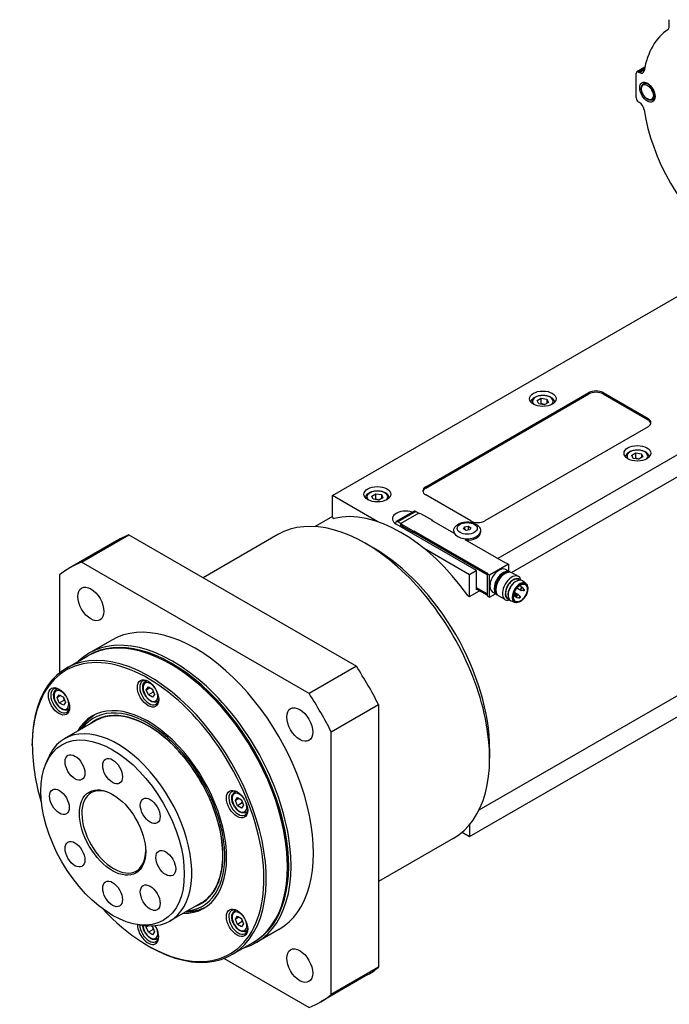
# Model space of a CAD drawing. Extents: x 22980 to 24665, y 3140 to 4328.
# Tile 14 of 19: x 24324 to 24422, y 4000 to 4148. Entities that reach past the tile are written whole.
import ezdxf

# ---------------------------------------------------------------- set-up
doc = ezdxf.new("R2010")
doc.units = 0
doc.header["$LTSCALE"] = 25.4
doc.layers.get('0').update_dxf_attribs({"linetype": 'CONTINUOUS'})

msp = doc.modelspace()

# ---------------------------------------------------------------- linework, layer by layer
for p, q in [((24421.6079472, 4146.6944928), (24421.6079472, 4147.7067222)), ((24417.9584732, 4140.5897883), (24416.7617532, 4139.8988617)), ((24417.9191865, 4140.3980042), (24417.0117532, 4139.8740973)), ((24417.1606023, 4139.7881592), (24417.8825192, 4140.2049582)), ((24416.6581998, 4135.9957385), (24416.6581998, 4139.6699732)), ((24417.0117532, 4139.8740973), (24417.1606023, 4139.7881592)), ((24417.7384667, 4138.1050821), (24418.0830911, 4138.3040511)), ((24515.8299258, 4136.3019248), (24395.9399711, 4067.0834271)), ((24419.1134667, 4135.7235123), (24419.4580911, 4135.9224812)), ((24417.1606023, 4135.297428), (24417.0117532, 4135.3833661)), ((24397.9854394, 4064.9983925), (24516.2541899, 4133.2808874)), ((24371.2265891, 4076.4935502), (24431.8609956, 4111.5008411)), ((24385.191948, 4077.8203572), (24409.587132, 4091.9049232)), ((24385.191948, 4077.616233), (24409.587132, 4091.700799)), ((24409.587132, 4091.9049232), (24409.587132, 4091.700799)), ((24411.7084523, 4091.700799), (24411.7084523, 4091.9049232)), ((24411.7084523, 4091.9049232), (24418.4259667, 4088.0265644)), ((24411.7084523, 4091.700799), (24418.4259667, 4087.8224403)), ((24401.8563245, 4090.7075258), (24402.468697, 4091.0610791)), ((24402.0804684, 4090.2245628), (24401.8563245, 4090.7075258)), ((24402.9169847, 4090.0951533), (24402.0804684, 4090.2245628)), ((24402.468697, 4090.2445826), (24402.468697, 4091.0610791)), ((24402.468697, 4091.0610791), (24403.3052133, 4090.9316696)), ((24403.5293572, 4090.4487067), (24402.9169847, 4090.0951533)), ((24403.3052133, 4090.9316696), (24403.3052133, 4090.3192972)), ((24403.3052133, 4090.9316696), (24403.5293572, 4090.4487067)), ((24418.4259667, 4088.0265644), (24418.4259667, 4087.8224403)), ((24418.4259667, 4086.8018195), (24394.0307828, 4072.7172535)), ((24415.9984602, 4082.5425599), (24416.6108326, 4082.8961133)), ((24416.6108326, 4082.0796168), (24416.6108326, 4082.8961133)), ((24416.6108326, 4082.8961133), (24417.4473489, 4082.7667038)), ((24417.4473489, 4082.7667038), (24417.4473489, 4082.1543314)), ((24417.4473489, 4082.7667038), (24417.6714928, 4082.2837409)), ((24416.222604, 4082.059597), (24415.9984602, 4082.5425599)), ((24417.0591203, 4081.9301875), (24416.222604, 4082.059597)), ((24417.6714928, 4082.2837409), (24417.0591203, 4081.9301875)), ((24377.1075872, 4076.4188356), (24377.7199596, 4076.772389)), ((24377.7199596, 4075.9558924), (24377.7199596, 4076.772389)), ((24377.7199596, 4076.772389), (24378.5564759, 4076.6429795)), ((24385.191948, 4077.616233), (24385.191948, 4077.8203572)), ((24371.2265891, 4073.2275639), (24371.2265891, 4076.4935502)), ((24377.9975403, 4072.5843397), (24371.2265891, 4076.4935502)), ((24377.3317311, 4075.9358727), (24377.1075872, 4076.4188356)), ((24378.1682474, 4075.8064632), (24377.3317311, 4075.9358727)), ((24378.7806198, 4076.1600165), (24378.1682474, 4075.8064632)), ((24378.5564759, 4076.6429795), (24378.5564759, 4076.030607)), ((24378.5564759, 4076.6429795), (24378.7806198, 4076.1600165)), ((24391.9094624, 4072.7172535), (24385.191948, 4076.5956123)), ((24383.455256, 4074.1617014), (24380.7788568, 4072.6164816)), ((24383.705256, 4074.136937), (24381.0288568, 4072.5917172)), ((24384.1666432, 4073.8807612), (24381.4796374, 4072.3294176)), ((24383.705256, 4074.136937), (24384.1578043, 4073.875658)), ((24384.3434199, 4073.7786991), (24384.1666432, 4073.8807612)), ((24384.4141306, 4073.8195239), (24384.3434199, 4073.7786991)), ((24384.4141306, 4073.8195239), (24386.1818975, 4072.7989032)), ((24371.2265891, 4073.348595), (24368.6383558, 4071.8542778)), ((24371.2265891, 4073.2275639), (24371.4733894, 4073.0850737)), ((24380.6753034, 4072.387593), (24380.6753034, 4072.2672328)), ((24381.4814052, 4072.3304383), (24381.0288568, 4072.5917172)), ((24381.4796374, 4072.3294176), (24381.6564141, 4072.2273556)), ((24381.4796374, 4071.7986949), (24381.4796374, 4072.3294176)), ((24386.1111868, 4072.7580784), (24386.1818975, 4072.7989032)), ((24389.3992334, 4070.8597238), (24386.1111868, 4072.7580784)), ((24386.1818975, 4072.7989032), (24386.1818975, 4072.7172535)), ((24392.7933459, 4065.2667222), (24380.7725306, 4072.2069432)), ((24381.6564141, 4072.2273556), (24381.5857034, 4072.1865307)), ((24381.5857034, 4072.1865307), (24381.5857034, 4071.9824066)), ((24383.3534704, 4071.16591), (24381.5857034, 4072.1865307)), ((24381.5857034, 4071.9824066), (24383.3534704, 4070.9617859)), ((24381.6564141, 4071.9415818), (24381.6564141, 4071.6966328)), ((24381.6740918, 4071.9313756), (24381.6740918, 4071.6864266)), ((24383.3534704, 4071.16591), (24383.4241811, 4071.2067348)), ((24383.3534704, 4070.9617859), (24383.3534704, 4071.16591)), ((24383.3534704, 4070.9617859), (24383.4241811, 4071.0026107)), ((24394.3843362, 4064.6543498), (24383.4065034, 4070.9924045)), ((24383.4241811, 4071.2067348), (24383.4241811, 4071.0026107)), ((24383.4241811, 4071.2067348), (24394.4550468, 4064.8380615)), ((24383.4241811, 4071.0026107), (24394.3843362, 4064.6747622)), ((24389.3791323, 4071.1863224), (24389.3791323, 4070.9821983)), ((24390.8214548, 4071.5082977), (24390.9708841, 4071.830273)), ((24391.2297031, 4071.2725954), (24390.8214548, 4071.5082977)), ((24390.9708841, 4071.830273), (24391.5285616, 4071.916546)), ((24390.9708841, 4071.830273), (24390.9708841, 4071.4220247)), ((24391.7873806, 4071.3588685), (24391.2297031, 4071.2725954)), ((24391.5285616, 4071.916546), (24391.5285616, 4071.318829)), ((24391.5285616, 4071.916546), (24391.9368099, 4071.6808437)), ((24391.9368099, 4071.6808437), (24391.7873806, 4071.3588685)), ((24393.3791323, 4071.1863224), (24393.3791323, 4070.9821983)), ((24339.0415602, 4069.777667), (24331.9704924, 4065.6951841)), ((24333.6956943, 4066.5227799), (24340.7667622, 4070.6052628)), ((24340.7667622, 4070.6052628), (24374.8163583, 4050.9467193)), ((24363.0513366, 4070.6493367), (24351.8708802, 4064.1942972)), ((24397.1420526, 4066.389405), (24391.0962896, 4069.8799279)), ((24377.4137734, 4068.6347706), (24376.1763366, 4069.3492051)), ((24391.7326857, 4064.6543498), (24384.9617345, 4068.5635603)), ((24367.7452905, 4046.8642364), (24333.6956943, 4066.5227799)), ((24397.2127633, 4066.4302299), (24397.1420526, 4066.389405)), ((24397.2127633, 4066.4302299), (24397.5663167, 4066.2261057)), ((24392.7933459, 4065.2667222), (24391.7326857, 4064.6543498)), ((24392.7933459, 4062.4089842), (24392.7933459, 4065.2667222)), ((24397.5663167, 4066.2261057), (24394.7378896, 4064.5931125)), ((24397.7634992, 4065.0775296), (24397.1271031, 4065.4449531)), ((24397.5663167, 4066.2261057), (24397.5663167, 4065.191373)), ((24399.0565185, 4064.3887396), (24398.0761149, 4064.9547759)), ((24330.3911725, 4064.6149133), (24330.3911725, 4049.9457533)), ((24391.7326857, 4061.3883635), (24391.7326857, 4064.6543498)), ((24394.4550468, 4064.8380615), (24394.3843362, 4064.7972367)), ((24394.3843362, 4064.7972367), (24394.3843362, 4061.4904255)), ((24394.7378896, 4064.5931125), (24394.3843362, 4064.7972367)), ((24394.7378896, 4061.2863014), (24394.7378896, 4064.5931125)), ((24396.8592099, 4064.7304881), (24397.0761149, 4064.8557183)), ((24398.8373621, 4063.753178), (24398.9386972, 4063.7898912)), ((24399.2384693, 4063.8506776), (24399.0859235, 4063.93875)), ((24400.1523687, 4063.3285244), (24399.6447645, 4063.7250543)), ((24391.7326857, 4061.3883635), (24393.21761, 4062.2456849)), ((24392.7933459, 4062.7151704), (24394.3843362, 4061.7966118)), ((24394.3843362, 4061.7761993), (24392.7933459, 4062.694758)), ((24394.3843362, 4061.5720752), (24392.7933459, 4062.4906338)), ((24392.8640566, 4062.449809), (24392.7933459, 4062.4089842)), ((24450.7951316, 4062.7071881), (24393.1383558, 4029.419033)), ((24395.8134992, 4061.7000305), (24395.1771031, 4062.067454)), ((24395.6619013, 4062.6566888), (24395.6619013, 4062.4062285)), ((24399.0206774, 4061.674272), (24398.4485563, 4062.0045863)), ((24399.3893959, 4062.3129111), (24398.8172748, 4062.6432254)), ((24399.6393959, 4062.7459238), (24399.1879628, 4063.0065588)), ((24399.7694958, 4062.2307148), (24399.4710918, 4062.2831965)), ((24399.9006299, 4062.4578457), (24399.7059775, 4062.6900303)), ((24391.4858855, 4061.5308537), (24391.7326857, 4061.3883635)), ((24391.7326857, 4025.4625139), (24453.5187427, 4061.1347105)), ((24394.3843362, 4061.4904255), (24394.7378896, 4061.2863014)), ((24394.7378896, 4061.2863014), (24395.6339944, 4061.8036677)), ((24397.0565185, 4060.924638), (24396.0761149, 4061.4906743)), ((24397.6134693, 4061.036095), (24397.4609235, 4061.1241674)), ((24397.4973528, 4061.4322138), (24397.5162258, 4061.3260984)), ((24398.5226169, 4060.5057116), (24397.9254098, 4060.7470447)), ((24398.7706774, 4061.2412593), (24398.3192444, 4061.5018943)), ((24398.5320589, 4061.5162803), (24398.3259103, 4061.5525366)), ((24398.663193, 4061.7434112), (24398.4685406, 4061.9755958)), ((24399.1507774, 4061.159063), (24398.8523734, 4061.2115447)), ((24399.2819115, 4061.386194), (24399.087259, 4061.6183785)), ((24338.2204924, 4054.8698665), (24334.8617352, 4052.9306871)), ((24331.4512013, 4050.6729393), (24334.6331818, 4052.5100566)), ((24347.1849585, 4051.1821562), (24347.0081818, 4051.2842183)), ((24374.8163583, 4050.9467193), (24367.7452905, 4046.8642364)), ((24343.2693994, 4048.6968674), (24343.4353242, 4048.7926642)), ((24329.9502989, 4047.5072533), (24330.1162238, 4047.6030501)), ((24343.3906056, 4047.4532267), (24343.6967918, 4047.8888224)), ((24343.3906056, 4047.4532267), (24343.9209357, 4047.7594129)), ((24343.6967918, 4046.6640776), (24343.3906056, 4047.4532267)), ((24343.6967918, 4047.8888224), (24344.3091642, 4047.535269)), ((24344.3091642, 4047.535269), (24344.6153504, 4046.7461199)), ((24330.0715051, 4046.2636126), (24330.3776913, 4046.6992084)), ((24330.6018352, 4046.5697988), (24330.0715051, 4046.2636126)), ((24330.3776913, 4045.4744635), (24330.0715051, 4046.2636126)), ((24330.3776913, 4046.6992084), (24330.9900637, 4046.345655)), ((24330.3776913, 4045.4744635), (24331.0847981, 4045.8827118)), ((24330.9900637, 4046.345655), (24331.29625, 4045.5565058)), ((24344.4038986, 4047.0723258), (24343.6967918, 4046.6640776)), ((24344.3091642, 4046.3105242), (24343.6967918, 4046.6640776)), ((24344.6153504, 4046.7461199), (24344.3091642, 4046.3105242)), ((24330.9900637, 4045.1209101), (24330.3776913, 4045.4744635)), ((24331.29625, 4045.5565058), (24330.9900637, 4045.1209101)), ((24331.7002989, 4044.4761644), (24331.8662238, 4044.5719612)), ((24345.0193994, 4045.6657785), (24345.1853242, 4045.7615753)), ((24371.0498124, 4041.1406366), (24378.1208802, 4045.2231195)), ((24378.1208802, 4045.2231195), (24378.1208802, 4005.9060325)), ((24331.1782305, 4040.1230347), (24335.8451353, 4042.8174735)), ((24333.681332, 4041.5682011), (24333.6893714, 4041.5827797)), ((24371.0498124, 4001.8235496), (24371.0498124, 4041.1406366)), ((24326.3253085, 4039.1388316), (24326.3253085, 4039.3429558)), ((24394.7378896, 4038.6285213), (24394.7378896, 4037.1996523)), ((24328.3236842, 4036.2818052), (24328.6494167, 4037.0784476)), ((24356.5884998, 4032.1276808), (24356.7544247, 4032.2234776)), ((24356.709706, 4030.8840401), (24357.0158923, 4031.3196359)), ((24357.2400361, 4031.1902263), (24356.709706, 4030.8840401)), ((24357.0158923, 4031.3196359), (24357.6282647, 4030.9660825)), ((24357.0158923, 4030.094891), (24356.709706, 4030.8840401)), ((24357.722999, 4030.5031393), (24357.0158923, 4030.094891)), ((24357.6282647, 4029.7413376), (24357.0158923, 4030.094891)), ((24357.6282647, 4030.9660825), (24357.9344509, 4030.1769333)), ((24357.9344509, 4030.1769333), (24357.6282647, 4029.7413376)), ((24358.3384998, 4029.0965919), (24358.5044247, 4029.1923887)), ((24391.7326857, 4027.2424736), (24391.7326857, 4025.4625139)), ((24389.3013366, 4025.183003), (24378.1208802, 4018.7279635)), ((24390.612619, 4026.1091848), (24391.7326857, 4025.4625139)), ((24364.5090747, 4021.1759069), (24364.5090747, 4020.9717827)), ((24346.9282305, 4012.8432345), (24351.5951353, 4015.5376732)), ((24349.431332, 4014.2884008), (24349.4479772, 4014.2880738)), ((24356.5884998, 4014.3688802), (24356.7544247, 4014.464677)), ((24356.709706, 4013.1252395), (24357.0158923, 4013.5608352)), ((24357.2400361, 4013.4314257), (24356.709706, 4013.1252395)), ((24357.0158923, 4013.5608352), (24357.6282647, 4013.2072818)), ((24342.174355, 4012.2917396), (24343.0271338, 4012.175511)), ((24343.3906056, 4011.9356254), (24343.5229249, 4012.1238694)), ((24343.6985691, 4012.1134283), (24343.3906056, 4011.9356254)), ((24343.6967918, 4011.1464763), (24343.3906056, 4011.9356254)), ((24344.1553134, 4012.1064936), (24344.3091642, 4012.0176678)), ((24344.3091642, 4012.0176678), (24344.6153504, 4011.2285186)), ((24357.0158923, 4012.3360904), (24356.709706, 4013.1252395)), ((24357.722999, 4012.7443386), (24357.0158923, 4012.3360904)), ((24357.6282647, 4011.982537), (24357.0158923, 4012.3360904)), ((24357.6282647, 4013.2072818), (24357.9344509, 4012.4181327)), ((24357.9344509, 4012.4181327), (24357.6282647, 4011.982537)), ((24344.4038986, 4011.5547246), (24343.6967918, 4011.1464763)), ((24344.3091642, 4010.7929229), (24343.6967918, 4011.1464763)), ((24344.6153504, 4011.2285186), (24344.3091642, 4010.7929229)), ((24358.3384998, 4011.3377913), (24358.5044247, 4011.4335881)), ((24363.2204924, 4011.5685963), (24359.8617352, 4009.6294169)), ((24343.6494246, 4009.1325823), (24343.8262013, 4009.0305202)), ((24345.0193994, 4010.1481772), (24345.1853242, 4010.243974)), ((24356.2012013, 4007.8046818), (24359.3831818, 4009.6417992)), ((24355.0414253, 4007.2502629), (24367.7452905, 3999.915683)), ((24376.5415602, 4004.8257617), (24369.4704924, 4000.7432788)), ((24378.1208802, 4005.9060325), (24371.0498124, 4001.8235496))]:
    msp.add_line(p, q)
for centre, start, end in [((24398.276959, 4061.8149829), 39.974862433, 47.353259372), ((24399.5143959, 4062.5294174), 240, 260.025137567), ((24399.5143959, 4062.5294174), 39.974862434, 60), ((24398.8956774, 4061.4577657), 240, 260.025137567), ((24398.8956774, 4061.4577657), 39.974862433, 60)]:
    msp.add_arc(centre, 0.25, start, end)
for centre, major_axis, start_param, end_param in [((24431.8609956, 4129.0555176), (-10.0625, 17.4287613), 0.0383942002, 0.6069376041), ((24420.9008405, 4147.1027411), (0.5, -0.8660254), 0.0383946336, 0.7853981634), ((24417.0117532, 4139.465849), (-0.25, 0.4330127), 5.4977871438, 7.0685834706), ((24417.1606023, 4140.6046558), (0.5, -0.8660254), 5.4977871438, 6.8901229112), ((24418.4259667, 4136.9142972), (-0.6875, 1.1907849), 3.1415926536, 6.2831853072), ((24417.0117532, 4135.7916144), (-0.25, 0.4330127), 0.7853981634, 2.3561944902), ((24417.1606023, 4134.4809314), (-0.5, 0.8660254), 4.1054513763, 5.4977871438), ((24431.8609956, 4129.0555176), (-10.0625, 17.4287613), 0.9638587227, 2.1777339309), ((24402.6928408, 4090.5781162), (-1.55, 0), 2.617211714, 6.8075662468), ((24410.6477921, 4091.2925507), (-1.5, 0), 3.926990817, 5.4977871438), ((24410.6477921, 4091.0884266), (-1.5, 0), 3.926990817, 5.4977871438), ((24417.3653066, 4087.414192), (1.5, 0), 5.4977871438, 7.0685834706), ((24417.3653066, 4087.2100678), (1.5, 0), 0.118125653, 0.7853981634), ((24416.8349765, 4082.4131504), (-1.55, 0), 2.617211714, 6.8075662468), ((24377.9441035, 4076.2894261), (-1.55, 0), 2.617211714, 6.8075662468), ((24386.2526082, 4077.2079847), (-1.5, 0), 5.4977871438, 7.0685834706), ((24386.2526082, 4077.0038606), (-1.5, 0), 5.4977871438, 6.1650596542), ((24376.1763366, 4047.9161699), (13.125, -22.7331668), 0, 3.1415926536), ((24381.4796374, 4050.9780321), (-12.25, 21.2176224), 4.8820129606, 6.1135613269), ((24382.1867442, 4073.0234397), (-2, 0), 4.1781773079, 7.0685834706), ((24383.705256, 4073.7286887), (-0.25, 0.4330127), 5.4977871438, 6.2831853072), ((24381.0288568, 4072.1834689), (-0.25, 0.4330127), 5.4977871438, 7.0685834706), ((24392.9701226, 4073.329626), (1.5, 0), 3.926990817, 5.4977871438), ((24391.3791323, 4071.1863224), (-2, 0), 0, 3.1415926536), ((24391.3791323, 4070.9821983), (-2, 0), 0, 0.1013169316), ((24391.3791323, 4070.9821983), (2, 0), 4.6110720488, 6.2831853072), ((24357.7915602, 4037.3017143), (-18.75, 32.4759526), 6.1949502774, 6.2831853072), ((24377.4137734, 4048.6306044), (-12.25, 21.2176224), 3.926990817, 5.4977871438), ((24350.7204924, 4033.2192314), (-18.75, 32.4759526), 6.1949502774, 6.3714203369), ((24396.1521031, 4063.7562035), (-0.975, -1.6887495), 3.1415926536, 6.2831853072), ((24396.7884992, 4063.3887801), (-0.975, -1.6887495), 3.0820982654, 6.3426796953), ((24396.8592099, 4063.3479553), (-0.925, -1.602147), 3.3865813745, 6.0381965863), ((24397.0761149, 4063.2227251), (-1, -1.7320508), 3.1415926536, 6.2831853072), ((24396.8592099, 4063.3479553), (0.846625, 1.4663975), 0.7853981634, 2.3561944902), ((24398.0565185, 4062.6566888), (-1, -1.7320508), 2.5903181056, 6.8344598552), ((24398.2734235, 4062.5314587), (-0.846625, -1.4663975), 2.9149120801, 6.5098658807), ((24398.2734235, 4062.5314587), (-0.8125, -1.4072913), 3.1415926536, 6.2831853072), ((24398.7153652, 4062.2763035), (-0.8625, -1.4938938), 3.0606673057, 6.364110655), ((24398.6269769, 4062.3273345), (0.8125, 1.4072913), 0.6012642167, 2.5403284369), ((24399.2714044, 4061.9552741), (-0.8175514, -1.4160406), 3.0606673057, 6.364110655), ((24398.3263849, 4061.7864469), (0.1200148, 0.2078717), 6.0757858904, 6.295652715), ((24399.5143959, 4062.5294174), (-0.125, -0.2165064), 3.1415926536, 6.2831853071), ((24399.5638217, 4062.5008814), (-0.1200148, -0.2078717), 2.9341932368, 6.490584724), ((24399.8212659, 4062.3522459), (-0.067003, -0.1160525), 2.9341932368, 6.490584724), ((24398.583829, 4061.6378114), (-0.067003, -0.1160525), 2.9341932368, 6.490584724), ((24398.8956774, 4061.4577657), (-0.125, -0.2165064), 3.1415926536, 6.2831853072), ((24398.9451033, 4061.4292296), (-0.1200148, -0.2078717), 2.9341932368, 6.490584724), ((24399.2025475, 4061.2805942), (-0.067003, -0.1160525), 2.9341932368, 6.490584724), ((24350.7204924, 4033.2192314), (12.5, -21.6506351), 0, 3.1415926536), ((24347.0081818, 4031.0759279), (-12.375, 21.4341287), 3.1415926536, 6.2831853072), ((24347.3617352, 4031.280052), (12.5, -21.6506351), 6.1416458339, 9.5663174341), ((24347.1849585, 4031.17799), (-12.375, 21.4341287), 3.1344501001, 6.2903278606), ((24343.6494246, 4029.1367485), (-12.25, 21.2176224), 1.951356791, 7.4734211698), ((24343.8262013, 4029.2388106), (12.375, -21.4341287), 5.4977871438, 10.2101761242), ((24347.1849585, 4031.17799), (-12.25, 21.2176224), 3.926990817, 5.4977871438), ((24357.7915602, 4037.3017143), (-18.75, 32.4759526), 4.6241539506, 4.8006240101), ((24343.8262013, 4046.9976112), (1, -1.7320508), 2.4168903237, 7.007887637), ((24344.1443994, 4047.181323), (-0.875, 1.5155445), 6.0417779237, 6.2831853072), ((24330.5071008, 4045.8079972), (1, -1.7320508), 2.4168903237, 7.007887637), ((24330.6838775, 4045.9100592), (0.775, -1.3423394), 1.7419583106, 7.6828196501), ((24330.8252989, 4045.9917089), (-0.875, 1.5155445), 6.0417779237, 6.2831853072), ((24344.002978, 4047.0996733), (0.775, -1.3423394), 1.7419583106, 7.6828196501), ((24344.1443994, 4047.181323), (0.875, -1.5155445), 0, 0.2414073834), ((24350.7204924, 4033.2192314), (-18.75, 32.4759526), 4.6241539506, 4.8006240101), ((24330.8252989, 4045.9917089), (0.875, -1.5155445), 0, 0.2414073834), ((24343.6494246, 4029.1367485), (-8.3125, 14.3976723), 2.8157096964, 6.6090682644), ((24343.6494246, 4029.1367485), (8.1250947, -14.0730769), 6.034429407, 9.673533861), ((24343.6494246, 4029.1367485), (7.925, -13.7265026), 6.1707949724, 9.5371682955), ((24344.0913664, 4029.3919037), (-8.3125, 14.3976723), 0.0265860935, 0.3258829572), ((24344.315665, 4029.5214026), (-8.3444216, 14.4529622), 0.1752557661, 0.3354571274), ((24339.0532305, 4026.4831346), (7.875, -13.6399001), 5.8626509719, 9.8453122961), ((24338.5229005, 4026.1769484), (3.375, -5.8456715), 2.3745456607, 7.0502323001), ((24357.1453018, 4030.4284247), (1, -1.7320508), 2.4168903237, 7.007887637), ((24357.3220785, 4030.5304867), (0.775, -1.3423394), 1.7419583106, 7.6828196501), ((24357.4634998, 4030.6121364), (-0.875, 1.5155445), 6.0417779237, 6.2831853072), ((24357.4634998, 4030.6121364), (0.875, -1.5155445), 0, 0.2414073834), ((24344.0913664, 4029.3919037), (8.3125, -14.3976723), 5.95730235, 6.2565992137), ((24344.315665, 4029.5214026), (8.3444216, -14.4529622), 5.9477281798, 6.1079295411), ((24357.1453018, 4012.669624), (1, -1.7320508), 2.4168903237, 7.007887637), ((24357.3220785, 4012.7716861), (0.775, -1.3423394), 1.7419583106, 7.6828196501), ((24357.4634998, 4012.8533358), (-0.875, 1.5155445), 6.0417779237, 6.2831853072), ((24343.6494246, 4011.3779479), (1.125, -1.9485572), 3.9204970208, 7.912058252), ((24343.8262013, 4011.48001), (1, -1.7320508), 3.9496473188, 7.007887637), ((24344.002978, 4011.582072), (0.775, -1.3423394), 3.9450770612, 7.6828196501), ((24357.4634998, 4012.8533358), (0.875, -1.5155445), 0, 0.2414073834), ((24344.1443994, 4011.6637217), (0.875, -1.5155445), 0, 0.2414073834), ((24357.7915602, 4037.3017143), (18.75, -32.4759526), 0, 0.0882350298), ((24350.7204924, 4033.2192314), (18.75, -32.4759526), 6.1949502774, 6.3714203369)]:
    msp.add_ellipse(centre, major_axis=major_axis, ratio=0.5773502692, start_param=start_param, end_param=end_param)
for centre, major_axis in [((24418.3375784, 4136.8632662), (0.8125, -1.4072913)), ((24418.3375784, 4136.8632662), (0.625, -1.0825318)), ((24402.6928408, 4090.9863645), (-2, 0)), ((24416.8349765, 4082.8213987), (-2, 0)), ((24377.9441035, 4076.6976744), (-2, 0)), ((24391.3791323, 4071.5945707), (1.5, 0)), ((24399.3340836, 4061.9190862), (-0.767875, -1.3299985)), ((24335.0954924, 4060.2825253), (-1.375, 2.3815699)), ((24399.3340836, 4061.9190862), (-0.725, -1.2557368)), ((24399.8467361, 4062.3375407), (-0.043, -0.0744782)), ((24398.6092992, 4061.6231062), (-0.043, -0.0744782)), ((24399.2280176, 4061.265889), (-0.043, -0.0744782)), ((24343.6494246, 4046.8955492), (-1.125, 1.9485572)), ((24330.3303241, 4045.7059351), (-1.125, 1.9485572)), ((24366.3454924, 4042.2403294), (-1.375, 2.3815699)), ((24338.3461238, 4026.0748863), (-7.5863249, 13.1399001)), ((24332.7211238, 4035.8176721), (-1.047, 1.8134572)), ((24338.3461238, 4035.2604729), (-1.047, 1.8134572)), ((24330.3911725, 4030.6676796), (-1.047, 1.8134572)), ((24338.3461238, 4026.0748863), (-3.5, 6.0621778)), ((24356.9685251, 4030.3263626), (-1.125, 1.9485572)), ((24343.9711238, 4029.3224816), (-1.047, 1.8134572)), ((24332.7211238, 4022.8272911), (-1.047, 1.8134572)), ((24346.301075, 4021.4820931), (-1.047, 1.8134572)), ((24338.3461238, 4016.8892998), (-1.047, 1.8134572)), ((24343.9711238, 4016.3321005), (-1.047, 1.8134572)), ((24356.9685251, 4012.567562), (-1.125, 1.9485572)), ((24366.3454924, 4006.1559376), (-1.375, 2.3815699))]:
    msp.add_ellipse(centre, major_axis=major_axis, ratio=0.5773502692)
for points, knots in [([(24419.1134667, 4135.7235123), (24419.0395298, 4135.6808248), (24418.9555679, 4135.6561876), (24418.7738456, 4135.6430699), (24418.6756187, 4135.6572191), (24418.4690483, 4135.723928), (24418.3604696, 4135.7805468), (24418.1485206, 4135.9302686), (24418.0453237, 4136.0242536), (24417.8561341, 4136.2381562), (24417.770083, 4136.3578754), (24417.62272, 4136.6113029), (24417.5613458, 4136.7449066), (24417.4689903, 4137.014131), (24417.4381037, 4137.1497021), (24417.4112189, 4137.4109762), (24417.4153889, 4137.5366378), (24417.462227, 4137.7635544), (24417.5043238, 4137.8656079), (24417.6133061, 4138.0133698), (24417.6715811, 4138.0664657), (24417.7384667, 4138.1050821)], [2.3561944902, 2.3561944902, 2.3561944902, 2.3561944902, 2.6291923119, 2.6291923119, 2.92472794, 2.92472794, 3.2528951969, 3.2528951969, 3.5884221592, 3.5884221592, 3.9216354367, 3.9216354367, 4.2536016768, 4.2536016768, 4.5867327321, 4.5867327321, 4.922218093, 4.922218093, 5.2508247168, 5.2508247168, 5.4977871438, 5.4977871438, 5.4977871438, 5.4977871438]), ([(24400.9429484, 4090.4272353), (24400.9447683, 4090.5322522), (24400.9701907, 4090.6364916), (24401.0665288, 4090.8423856), (24401.1424143, 4090.9419742), (24401.3426916, 4091.1298226), (24401.4725573, 4091.2150559), (24401.7701305, 4091.357161), (24401.9391827, 4091.4128556), (24402.2950543, 4091.4881941), (24402.481681, 4091.5080464), (24402.8548787, 4091.5111642), (24403.0413683, 4091.494609), (24403.398075, 4091.4261679), (24403.56817, 4091.3741942), (24403.8763821, 4091.2367818), (24404.0143533, 4091.1511453), (24404.2383256, 4090.9510233), (24404.3260224, 4090.8368183), (24404.4194002, 4090.6201196), (24404.4410568, 4090.5239743), (24404.4427333, 4090.4272353)], [5.5077918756, 5.5077918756, 5.5077918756, 5.5077918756, 5.7616323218, 5.7616323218, 6.0495624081, 6.0495624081, 6.377514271, 6.377514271, 6.7171291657, 6.7171291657, 7.0541144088, 7.0541144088, 7.3894281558, 7.3894281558, 7.7261497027, 7.7261497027, 8.0657101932, 8.0657101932, 8.3955434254, 8.3955434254, 8.6293750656, 8.6293750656, 8.6293750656, 8.6293750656]), ([(24415.0850841, 4082.2622695), (24415.0869039, 4082.3672864), (24415.1123263, 4082.4715258), (24415.2086644, 4082.6774197), (24415.2845499, 4082.7770084), (24415.4848273, 4082.9648568), (24415.6146929, 4083.05009), (24415.9122661, 4083.1921951), (24416.0813183, 4083.2478898), (24416.4371899, 4083.3232283), (24416.6238167, 4083.3430806), (24416.9970143, 4083.3461984), (24417.1835039, 4083.3296431), (24417.5402107, 4083.2612021), (24417.7103056, 4083.2092284), (24418.0185177, 4083.071816), (24418.1564889, 4082.9861795), (24418.3804612, 4082.7860574), (24418.468158, 4082.6718525), (24418.5615359, 4082.4551538), (24418.5831925, 4082.3590085), (24418.5848689, 4082.2622695)], [5.5077918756, 5.5077918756, 5.5077918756, 5.5077918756, 5.7616323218, 5.7616323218, 6.0495624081, 6.0495624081, 6.377514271, 6.377514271, 6.7171291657, 6.7171291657, 7.0541144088, 7.0541144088, 7.3894281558, 7.3894281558, 7.7261497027, 7.7261497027, 8.0657101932, 8.0657101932, 8.3955434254, 8.3955434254, 8.6293750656, 8.6293750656, 8.6293750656, 8.6293750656]), ([(24376.1942111, 4076.1385451), (24376.196031, 4076.243562), (24376.2214534, 4076.3478014), (24376.3177915, 4076.5536954), (24376.393677, 4076.6532841), (24376.5939543, 4076.8411325), (24376.7238199, 4076.9263657), (24377.0213931, 4077.0684708), (24377.1904454, 4077.1241654), (24377.546317, 4077.1995039), (24377.7329437, 4077.2193562), (24378.1061413, 4077.222474), (24378.292631, 4077.2059188), (24378.6493377, 4077.1374778), (24378.8194326, 4077.085504), (24379.1276447, 4076.9480916), (24379.2656159, 4076.8624551), (24379.4895882, 4076.6623331), (24379.577285, 4076.5481282), (24379.6706629, 4076.3314294), (24379.6923195, 4076.2352841), (24379.6939959, 4076.1385451)], [5.5077918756, 5.5077918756, 5.5077918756, 5.5077918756, 5.7616323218, 5.7616323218, 6.0495624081, 6.0495624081, 6.377514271, 6.377514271, 6.7171291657, 6.7171291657, 7.0541144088, 7.0541144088, 7.3894281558, 7.3894281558, 7.7261497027, 7.7261497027, 8.0657101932, 8.0657101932, 8.3955434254, 8.3955434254, 8.6293750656, 8.6293750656, 8.6293750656, 8.6293750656]), ([(24389.3791323, 4071.1863224), (24389.3791323, 4071.3169619), (24389.405567, 4071.4470277), (24389.5049649, 4071.6963031), (24389.5812044, 4071.8131804), (24389.7838465, 4072.0407516), (24389.9177956, 4072.1443022), (24390.2363526, 4072.3291028), (24390.4263443, 4072.4041276), (24390.8296739, 4072.5107234), (24391.0433045, 4072.5416212), (24391.4715719, 4072.55829), (24391.6860539, 4072.5445873), (24392.1015481, 4072.4729735), (24392.3024246, 4072.4149474), (24392.6746249, 4072.2516571), (24392.8462074, 4072.1461237), (24393.1227596, 4071.89003), (24393.2333389, 4071.7432437), (24393.351755, 4071.4514912), (24393.3791323, 4071.3192174), (24393.3791323, 4071.1863224)], [5.4977871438, 5.4977871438, 5.4977871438, 5.4977871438, 5.7240613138, 5.7240613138, 5.9726549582, 5.9726549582, 6.2807942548, 6.2807942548, 6.6392925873, 6.6392925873, 7.0012713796, 7.0012713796, 7.3586938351, 7.3586938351, 7.7183768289, 7.7183768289, 8.0818794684, 8.0818794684, 8.409199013, 8.409199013, 8.6393797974, 8.6393797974, 8.6393797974, 8.6393797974]), ([(24400.1523687, 4063.3285244), (24400.2328371, 4063.2656641), (24400.2982523, 4063.1822291), (24400.3983851, 4062.9786095), (24400.4303914, 4062.8559106), (24400.4563675, 4062.582269), (24400.4482584, 4062.4300189), (24400.3921237, 4062.1152976), (24400.3439739, 4061.9528377), (24400.2133335, 4061.6344274), (24400.1310254, 4061.4785125), (24399.9403938, 4061.1879059), (24399.8321369, 4061.0532448), (24399.5994015, 4060.8180285), (24399.4749211, 4060.7176142), (24399.2205043, 4060.5619599), (24399.0905204, 4060.5068105), (24398.8393799, 4060.4517026), (24398.7177137, 4060.4505365), (24398.5774396, 4060.4857647), (24398.5496003, 4060.4948075), (24398.5226169, 4060.5057116)], [4.0079161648, 4.0079161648, 4.0079161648, 4.0079161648, 4.2959813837, 4.2959813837, 4.6088430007, 4.6088430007, 4.9380772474, 4.9380772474, 5.2679784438, 5.2679784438, 5.5962453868, 5.5962453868, 5.9241896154, 5.9241896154, 6.2533525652, 6.2533525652, 6.5837615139, 6.5837615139, 6.90555467, 6.90555467, 6.9876581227, 6.9876581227, 6.9876581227, 6.9876581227]), ([(24399.9006299, 4062.4578457), (24399.9069974, 4062.4502505), (24399.9117224, 4062.4418174), (24399.9192043, 4062.4226135), (24399.9212663, 4062.4117652), (24399.9228038, 4062.3874158), (24399.9214288, 4062.3739252), (24399.9152856, 4062.346479), (24399.9102281, 4062.332558), (24399.8972065, 4062.30625), (24399.8892801, 4062.2938559), (24399.870927, 4062.2712698), (24399.8605043, 4062.2610816), (24399.8372042, 4062.2440665), (24399.8243065, 4062.2371521), (24399.7979278, 4062.2297438), (24399.7848334, 4062.228355), (24399.7707369, 4062.2305038), (24399.7701164, 4062.2306056), (24399.7694958, 4062.2307148)], [4.1343902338, 4.1343902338, 4.1343902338, 4.1343902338, 4.3604202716, 4.3604202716, 4.6421557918, 4.6421557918, 5.0009133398, 5.0009133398, 5.387264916, 5.387264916, 5.768316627, 5.768316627, 6.1515296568, 6.1515296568, 6.534535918, 6.534535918, 6.8468135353, 6.8468135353, 6.8611840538, 6.8611840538, 6.8611840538, 6.8611840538]), ([(24398.663193, 4061.7434112), (24398.6695605, 4061.735816), (24398.6742856, 4061.7273829), (24398.6817674, 4061.708179), (24398.6838294, 4061.6973307), (24398.6853669, 4061.6729813), (24398.683992, 4061.6594907), (24398.6778488, 4061.6320444), (24398.6727912, 4061.6181235), (24398.6597696, 4061.5918155), (24398.6518433, 4061.5794214), (24398.6334901, 4061.5568352), (24398.6230674, 4061.5466471), (24398.5997673, 4061.529632), (24398.5868696, 4061.5227176), (24398.5604909, 4061.5153093), (24398.5473966, 4061.5139205), (24398.5333, 4061.5160693), (24398.5326795, 4061.5161711), (24398.5320589, 4061.5162803)], [4.1343902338, 4.1343902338, 4.1343902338, 4.1343902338, 4.3604202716, 4.3604202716, 4.6421557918, 4.6421557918, 5.0009133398, 5.0009133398, 5.387264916, 5.387264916, 5.768316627, 5.768316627, 6.1515296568, 6.1515296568, 6.534535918, 6.534535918, 6.8468135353, 6.8468135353, 6.8611840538, 6.8611840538, 6.8611840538, 6.8611840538]), ([(24399.2819115, 4061.386194), (24399.2882789, 4061.3785988), (24399.293004, 4061.3701657), (24399.3004858, 4061.3509618), (24399.3025478, 4061.3401134), (24399.3040854, 4061.315764), (24399.3027104, 4061.3022735), (24399.2965672, 4061.2748272), (24399.2915097, 4061.2609062), (24399.278488, 4061.2345983), (24399.2705617, 4061.2222042), (24399.2522086, 4061.199618), (24399.2417859, 4061.1894298), (24399.2184858, 4061.1724147), (24399.205588, 4061.1655004), (24399.1792094, 4061.158092), (24399.166115, 4061.1567032), (24399.1520185, 4061.1588521), (24399.151398, 4061.1589539), (24399.1507774, 4061.159063)], [4.1343902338, 4.1343902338, 4.1343902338, 4.1343902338, 4.3604202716, 4.3604202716, 4.6421557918, 4.6421557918, 5.0009133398, 5.0009133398, 5.387264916, 5.387264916, 5.768316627, 5.768316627, 6.1515296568, 6.1515296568, 6.534535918, 6.534535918, 6.8468135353, 6.8468135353, 6.8611840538, 6.8611840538, 6.8611840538, 6.8611840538]), ([(24331.7002989, 4044.4761644), (24331.6057544, 4044.4215791), (24331.4988304, 4044.3893732), (24331.2681696, 4044.369497), (24331.1439805, 4044.3854215), (24330.8811604, 4044.4649425), (24330.7424134, 4044.5347929), (24330.4705602, 4044.7214462), (24330.3378011, 4044.8400025), (24330.0946203, 4045.1105271), (24329.9841143, 4045.2622244), (24329.7948154, 4045.5838641), (24329.7159078, 4045.7536465), (24329.5968261, 4046.0967841), (24329.5567893, 4046.2700775), (24329.5216858, 4046.6057032), (24329.5268636, 4046.768008), (24329.5881882, 4047.0620347), (24329.6432442, 4047.1950849), (24329.7867241, 4047.3876603), (24329.8629242, 4047.4568075), (24329.9502989, 4047.5072533)], [0.2617993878, 0.2617993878, 0.2617993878, 0.2617993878, 0.5256445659, 0.5256445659, 0.8135746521, 0.8135746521, 1.141526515, 1.141526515, 1.4811414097, 1.4811414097, 1.8181266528, 1.8181266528, 2.1534403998, 2.1534403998, 2.4901619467, 2.4901619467, 2.8297224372, 2.8297224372, 3.1595556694, 3.1595556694, 3.4033920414, 3.4033920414, 3.4033920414, 3.4033920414]), ([(24345.0193994, 4045.6657785), (24344.9248548, 4045.6111932), (24344.8179308, 4045.5789872), (24344.5872701, 4045.5591111), (24344.463081, 4045.5750355), (24344.2002608, 4045.6545566), (24344.0615139, 4045.7244069), (24343.7896607, 4045.9110603), (24343.6569016, 4046.0296165), (24343.4137207, 4046.3001411), (24343.3032148, 4046.4518385), (24343.1139158, 4046.7734782), (24343.0350083, 4046.9432606), (24342.9159266, 4047.2863982), (24342.8758897, 4047.4596916), (24342.8407863, 4047.7953173), (24342.8459641, 4047.9576221), (24342.9072887, 4048.2516488), (24342.9623447, 4048.3846989), (24343.1058246, 4048.5772744), (24343.1820247, 4048.6464216), (24343.2693994, 4048.6968674)], [5.4977871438, 5.4977871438, 5.4977871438, 5.4977871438, 5.7616323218, 5.7616323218, 6.0495624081, 6.0495624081, 6.377514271, 6.377514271, 6.7171291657, 6.7171291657, 7.0541144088, 7.0541144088, 7.3894281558, 7.3894281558, 7.7261497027, 7.7261497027, 8.0657101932, 8.0657101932, 8.3955434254, 8.3955434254, 8.6393797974, 8.6393797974, 8.6393797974, 8.6393797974]), ([(24333.6128522, 4041.5286642), (24333.7233137, 4041.7266255), (24333.8409887, 4041.9155042), (24334.4137105, 4042.740763), (24334.9506612, 4043.2644124), (24335.5634502, 4043.658264)], [5.16584309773, 5.16584309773, 5.16584309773, 5.16584309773, 5.23205442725, 5.23205442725, 5.47026742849, 5.47026742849, 5.47026742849, 5.47026742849]), ([(24351.5951353, 4015.5376732), (24351.8414293, 4015.6798711), (24352.0760155, 4015.8423502), (24353.0539174, 4016.6448915), (24353.662214, 4017.4953157), (24354.5138261, 4019.5644501), (24354.7605018, 4020.7783852), (24354.8707581, 4023.448677), (24354.7357516, 4024.9035072), (24354.0975424, 4027.9100427), (24353.5943796, 4029.4612444), (24352.2700088, 4032.5027606), (24351.4488795, 4033.9925227), (24349.5719674, 4036.7587646), (24348.5164904, 4038.0347519), (24346.2791716, 4040.2431056), (24345.0977581, 4041.1752053), (24342.7302869, 4042.6018914), (24341.5447081, 4043.0963499), (24339.2886475, 4043.6014849), (24338.2192133, 4043.6111734), (24336.7567458, 4043.2584412), (24336.2824522, 4043.0699585), (24335.8451353, 4042.8174735)], [3.926990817, 3.926990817, 3.926990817, 3.926990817, 4.0220238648, 4.0220238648, 4.3457496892, 4.3457496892, 4.6658551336, 4.6658551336, 4.9847937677, 4.9847937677, 5.3038270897, 5.3038270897, 5.6230194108, 5.6230194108, 5.9422286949, 5.9422286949, 6.2613043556, 6.2613043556, 6.5802251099, 6.5802251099, 6.8998438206, 6.8998438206, 7.0685834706, 7.0685834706, 7.0685834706, 7.0685834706]), ([(24358.3384998, 4029.0965919), (24358.2439553, 4029.0420066), (24358.1370313, 4029.0098007), (24357.9063706, 4028.9899245), (24357.7821815, 4029.005849), (24357.5193613, 4029.08537), (24357.3806144, 4029.1552204), (24357.1087612, 4029.3418737), (24356.9760021, 4029.46043), (24356.7328212, 4029.7309546), (24356.6223152, 4029.8826519), (24356.4330163, 4030.2042916), (24356.3541088, 4030.374074), (24356.2350271, 4030.7172116), (24356.1949902, 4030.890505), (24356.1598868, 4031.2261307), (24356.1650645, 4031.3884355), (24356.2263892, 4031.6824622), (24356.2814452, 4031.8155124), (24356.4249251, 4032.0080878), (24356.5011251, 4032.077235), (24356.5884998, 4032.1276808)], [4.4505895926, 4.4505895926, 4.4505895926, 4.4505895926, 4.7144347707, 4.7144347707, 5.0023648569, 5.0023648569, 5.3303167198, 5.3303167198, 5.6699316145, 5.6699316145, 6.0069168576, 6.0069168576, 6.3422306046, 6.3422306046, 6.6789521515, 6.6789521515, 7.018512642, 7.018512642, 7.3483458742, 7.3483458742, 7.5921822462, 7.5921822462, 7.5921822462, 7.5921822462]), ([(24358.3384998, 4011.3377913), (24358.2439553, 4011.283206), (24358.1370313, 4011.251), (24357.9063706, 4011.2311239), (24357.7821815, 4011.2470483), (24357.5193613, 4011.3265694), (24357.3806144, 4011.3964197), (24357.1087612, 4011.5830731), (24356.9760021, 4011.7016293), (24356.7328212, 4011.9721539), (24356.6223152, 4012.1238513), (24356.4330163, 4012.445491), (24356.3541088, 4012.6152734), (24356.2350271, 4012.958411), (24356.1949902, 4013.1317044), (24356.1598868, 4013.4673301), (24356.1650645, 4013.6296349), (24356.2263892, 4013.9236616), (24356.2814452, 4014.0567117), (24356.4249251, 4014.2492872), (24356.5011251, 4014.3184344), (24356.5884998, 4014.3688802)], [3.4033920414, 3.4033920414, 3.4033920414, 3.4033920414, 3.6672372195, 3.6672372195, 3.9551673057, 3.9551673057, 4.2831191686, 4.2831191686, 4.6227340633, 4.6227340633, 4.9597193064, 4.9597193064, 5.2950330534, 5.2950330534, 5.6317546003, 5.6317546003, 5.9713150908, 5.9713150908, 6.301148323, 6.301148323, 6.544984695, 6.544984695, 6.544984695, 6.544984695]), ([(24345.0193994, 4010.1481772), (24344.9248548, 4010.0935919), (24344.8179308, 4010.061386), (24344.5872701, 4010.0415098), (24344.463081, 4010.0574343), (24344.2002608, 4010.1369553), (24344.0615139, 4010.2068057), (24343.7896607, 4010.393459), (24343.6569016, 4010.5120153), (24343.4137207, 4010.7825399), (24343.3032148, 4010.9342372), (24343.1139158, 4011.2558769), (24343.0350083, 4011.4256593), (24342.9159266, 4011.7687969), (24342.8758897, 4011.9420903), (24342.8552411, 4012.139513), (24342.852811, 4012.1696266), (24342.8511376, 4012.1994982)], [2.3561944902, 2.3561944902, 2.3561944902, 2.3561944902, 2.6200396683, 2.6200396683, 2.9079697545, 2.9079697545, 3.2359216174, 3.2359216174, 3.5755365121, 3.5755365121, 3.9125217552, 3.9125217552, 4.2478355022, 4.2478355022, 4.5845570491, 4.5845570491, 4.6456400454, 4.6456400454, 4.6456400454, 4.6456400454])]:
    msp.add_open_spline(points, degree=3, knots=knots)
for points, weights in [([(24402.468697, 4090.2445826), (24402.4287487, 4090.2082023), (24402.3910761, 4090.1765117)], [1, 1.01779072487, 1.03148954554]), ([(24402.9537057, 4090.1163542), (24402.7281024, 4090.1411531), (24402.468697, 4090.2445826)], [1.07507328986, 1.09062147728, 1]), ([(24416.6108326, 4082.0796168), (24416.5708843, 4082.0432365), (24416.5332117, 4082.0115459)], [1, 1.01779072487, 1.03148954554]), ([(24417.0958413, 4081.9513884), (24416.870238, 4081.9761873), (24416.6108326, 4082.0796168)], [1.07507328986, 1.09062147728, 1]), ([(24377.7199596, 4075.9558924), (24377.6800113, 4075.9195121), (24377.6423387, 4075.8878215)], [1, 1.01779072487, 1.03148954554]), ([(24378.2049684, 4075.827664), (24377.9793651, 4075.8524629), (24377.7199596, 4075.9558924)], [1.07507328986, 1.09062147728, 1]), ([(24344.2724432, 4047.5564699), (24344.3637684, 4047.3486923), (24344.4038986, 4047.0723258)], [1.07507328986, 1.09062147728, 1]), ([(24330.9533428, 4046.3668558), (24331.0446679, 4046.1590782), (24331.0847981, 4045.8827118)], [1.07507328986, 1.09062147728, 1]), ([(24331.0847981, 4045.8827118), (24331.1362785, 4045.8663057), (24331.1825597, 4045.8495256)], [1, 1.01779072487, 1.03148954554]), ([(24344.4038986, 4047.0723258), (24344.455379, 4047.0559197), (24344.5016601, 4047.0391396)], [1, 1.01779072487, 1.03148954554]), ([(24357.5915437, 4030.9872833), (24357.6828689, 4030.7795057), (24357.722999, 4030.5031393)], [1.07507328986, 1.09062147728, 1]), ([(24357.722999, 4030.5031393), (24357.7744794, 4030.4867332), (24357.8207606, 4030.4699531)], [1, 1.01779072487, 1.03148954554]), ([(24344.2724432, 4012.0388686), (24344.3637684, 4011.831091), (24344.4038986, 4011.5547246)], [1.07507328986, 1.09062147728, 1]), ([(24357.5915437, 4013.2284827), (24357.6828689, 4013.0207051), (24357.722999, 4012.7443386)], [1.07507328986, 1.09062147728, 1]), ([(24357.722999, 4012.7443386), (24357.7744794, 4012.7279325), (24357.8207606, 4012.7111524)], [1, 1.01779072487, 1.03148954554]), ([(24344.4038986, 4011.5547246), (24344.455379, 4011.5383185), (24344.5016601, 4011.5215384)], [1, 1.01779072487, 1.03148954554])]:
    msp.add_rational_spline(points, weights, degree=2)
msp.add_open_spline([(24352.1824388, 4014.8733315), (24351.3549917, 4014.4467965), (24350.4050296, 4014.2336076), (24349.3628522, 4014.248864)], degree=3)

doc.saveas('drawing.dxf')
